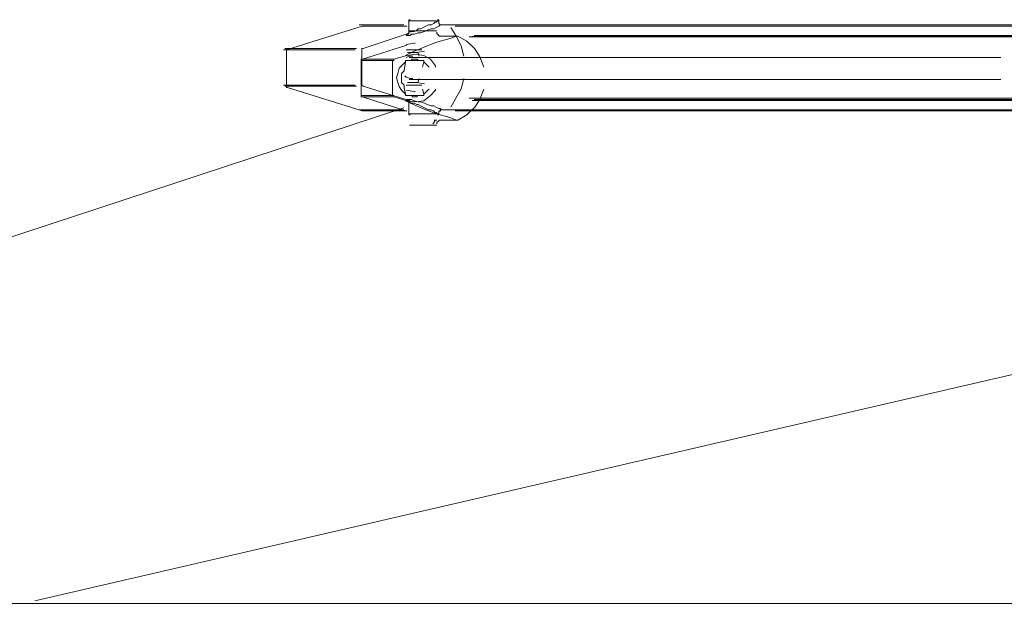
# Model space of a CAD drawing. Extents: x 44 to 177, y -263 to -14.
# Tile 7 of 256: x 74 to 89, y -207 to -199. Entities that reach past the tile are written whole.
import ezdxf

# ---------------------------------------------------------------- set-up
doc = ezdxf.new("R2010")
doc.units = 0
doc.header["$MEASUREMENT"] = 0
doc.layers.add('Livello 1', color=7, linetype='Continuous', lineweight=0)

# ---------------------------------------------------------------- blocks, each defined once
blk = doc.blocks.new('Block_0')
at = {"layer": 'Livello 1', "color": 250, "lineweight": 9, "true_color": 0x333333}
for points in [[(79.209, -198.769), (79.209, -198.769), (78.129, -199.109), (78.129, -199.109)], [(79.884, -198.695), (79.884, -198.695), (79.884, -198.847), (79.884, -198.847)], [(80.358, -198.752), (80.358, -198.752), (80.377, -198.752), (80.377, -198.752)], [(80.377, -198.752), (80.377, -198.752), (80.358, -198.752), (80.358, -198.752)], [(80.585, -198.752), (80.585, -198.752), (80.377, -198.752), (80.377, -198.752)], [(79.221, -199.093), (79.221, -199.093), (79.902, -198.866), (79.902, -198.866)], [(80.575, -198.913), (80.575, -198.913), (80.348, -198.913), (80.348, -198.913)], [(80.575, -198.913), (80.575, -198.913), (80.48, -198.951), (80.48, -198.951)], [(80.594, -198.913), (80.594, -198.913), (80.575, -198.913), (80.575, -198.913)], [(79.213, -199.25), (79.213, -199.25), (79.856, -199.044), (79.856, -199.044)], [(79.96, -199.017), (79.96, -199.017), (79.846, -199.036), (79.846, -199.036)], [(79.978, -199.017), (79.978, -199.017), (79.96, -199.017), (79.96, -199.017)], [(78.11, -199.128), (78.11, -199.128), (78.11, -199.638), (78.11, -199.638)], [(79.202, -199.623), (79.202, -199.623), (79.202, -199.112), (79.202, -199.112)], [(79.856, -199.194), (79.856, -199.194), (79.667, -199.25), (79.667, -199.25)], [(79.856, -199.194), (79.856, -199.194), (79.837, -199.194), (79.837, -199.194)], [(79.846, -199.112), (79.846, -199.112), (80.074, -199.112), (80.074, -199.112)], [(79.864, -199.15), (79.864, -199.15), (80.016, -199.15), (80.016, -199.15)], [(79.884, -199.112), (79.884, -199.112), (79.865, -199.112), (79.865, -199.112)], [(80.111, -199.131), (80.111, -199.131), (79.998, -199.15), (79.998, -199.15)], [(80.035, -199.207), (80.035, -199.207), (80.016, -199.15), (80.016, -199.15)], [(79.194, -199.775), (79.194, -199.775), (79.194, -199.269), (79.194, -199.269)], [(79.648, -199.269), (79.648, -199.269), (79.194, -199.269), (79.194, -199.269)], [(79.213, -199.25), (79.213, -199.25), (79.667, -199.25), (79.667, -199.25)], [(79.648, -199.269), (79.648, -199.269), (79.648, -199.775), (79.648, -199.775)], [(79.818, -199.419), (79.818, -199.419), (79.837, -199.288), (79.837, -199.288)], [(79.913, -199.269), (79.913, -199.269), (79.875, -199.269), (79.875, -199.269)], [(80.064, -199.269), (80.064, -199.269), (80.026, -199.269), (80.026, -199.269)], [(80.102, -199.288), (80.102, -199.288), (80.083, -199.363), (80.083, -199.363)], [(80.035, -199.528), (80.035, -199.528), (80.016, -199.585), (80.016, -199.585)], [(78.129, -199.657), (78.129, -199.657), (79.209, -199.997), (79.209, -199.997)], [(79.902, -199.85), (79.902, -199.85), (79.221, -199.642), (79.221, -199.642)], [(80.074, -199.623), (80.074, -199.623), (79.846, -199.623), (79.846, -199.623)], [(80.016, -199.585), (80.016, -199.585), (79.864, -199.585), (79.864, -199.585)], [(79.865, -199.623), (79.865, -199.623), (79.884, -199.623), (79.884, -199.623)], [(79.998, -199.585), (79.998, -199.585), (80.111, -199.604), (80.111, -199.604)], [(79.194, -199.775), (79.194, -199.775), (79.648, -199.775), (79.648, -199.775)], [(79.856, -200), (79.856, -200), (79.213, -199.794), (79.213, -199.794)], [(79.667, -199.794), (79.667, -199.794), (79.213, -199.794), (79.213, -199.794)], [(79.667, -199.794), (79.667, -199.794), (79.856, -199.85), (79.856, -199.85)], [(79.846, -199.698), (79.846, -199.698), (79.96, -199.717), (79.96, -199.717)], [(79.875, -199.775), (79.875, -199.775), (79.913, -199.775), (79.913, -199.775)], [(79.96, -199.717), (79.96, -199.717), (79.978, -199.717), (79.978, -199.717)], [(80.026, -199.775), (80.026, -199.775), (80.064, -199.775), (80.064, -199.775)], [(80.083, -199.681), (80.083, -199.681), (80.102, -199.756), (80.102, -199.756)], [(79.81, -199.953), (79.81, -199.953), (58.098, -207.099), (58.098, -207.099)], [(105.629, -199.88), (105.629, -199.88), (74.468, -207.099), (74.468, -207.099)], [(79.856, -199.85), (79.856, -199.85), (79.837, -199.85), (79.837, -199.85)], [(79.884, -199.887), (79.884, -199.887), (79.884, -200.039), (79.884, -200.039)], [(80.232, -199.997), (80.232, -199.997), (80.251, -199.997), (80.251, -199.997)], [(80.32, -200.039), (80.32, -200.039), (80.301, -200.039), (80.301, -200.039)], [(80.327, -199.997), (80.327, -199.997), (80.346, -199.997), (80.346, -199.997)], [(80.377, -199.982), (80.377, -199.982), (80.585, -199.982), (80.585, -199.982)], [(80.48, -200.093), (80.48, -200.093), (80.575, -200.131), (80.575, -200.131)], [(80.348, -200.131), (80.348, -200.131), (80.575, -200.131), (80.575, -200.131)]]:
    blk.add_open_spline(points, degree=3, dxfattribs=at)
for points, knots in [([(79.811, -198.753), (79.811, -198.753), (79.697, -198.753), (79.697, -198.753), (79.697, -198.753), (79.526, -198.753), (79.526, -198.753), (79.526, -198.753), (79.375, -198.753), (79.375, -198.753), (79.375, -198.753), (79.261, -198.753), (79.261, -198.753), (79.261, -198.753), (79.204, -198.753), (79.204, -198.753), (79.204, -198.753), (79.166, -198.753), (79.166, -198.753)], [0, 0, 0, 0, 1, 1, 1, 2, 2, 2, 3, 3, 3, 4, 4, 4, 5, 5, 5, 6, 6, 6, 6]), ([(79.853, -198.769), (79.853, -198.769), (79.796, -198.769), (79.796, -198.769), (79.796, -198.769), (79.607, -198.769), (79.607, -198.769), (79.607, -198.769), (79.474, -198.769), (79.474, -198.769), (79.474, -198.769), (79.361, -198.769), (79.361, -198.769), (79.361, -198.769), (79.285, -198.769), (79.285, -198.769), (79.285, -198.769), (79.228, -198.769), (79.228, -198.769), (79.228, -198.769), (79.209, -198.769), (79.209, -198.769)], [0, 0, 0, 0, 1, 1, 1, 2, 2, 2, 3, 3, 3, 4, 4, 4, 5, 5, 5, 6, 6, 6, 7, 7, 7, 7]), ([(80.358, -198.752), (80.358, -198.752), (80.339, -198.752), (80.339, -198.752), (80.339, -198.752), (80.32, -198.771), (80.32, -198.771), (80.32, -198.771), (80.282, -198.79), (80.282, -198.79), (80.282, -198.79), (80.244, -198.809), (80.244, -198.809), (80.244, -198.809), (80.206, -198.809), (80.206, -198.809), (80.206, -198.809), (80.149, -198.828), (80.149, -198.828), (80.149, -198.828), (80.111, -198.847), (80.111, -198.847), (80.111, -198.847), (80.055, -198.866), (80.055, -198.866), (80.055, -198.866), (80.017, -198.866), (80.017, -198.866), (80.017, -198.866), (79.96, -198.885), (79.96, -198.885), (79.96, -198.885), (79.922, -198.885), (79.922, -198.885), (79.922, -198.885), (79.903, -198.904), (79.903, -198.904), (79.903, -198.904), (79.865, -198.904), (79.865, -198.904), (79.865, -198.904), (79.846, -198.904), (79.846, -198.904), (79.846, -198.904), (79.865, -198.885), (79.865, -198.885), (79.865, -198.885), (79.884, -198.885), (79.884, -198.885)], [0, 0, 0, 0, 1, 1, 1, 2, 2, 2, 3, 3, 3, 4, 4, 4, 5, 5, 5, 6, 6, 6, 7, 7, 7, 8, 8, 8, 9, 9, 9, 10, 10, 10, 11, 11, 11, 12, 12, 12, 13, 13, 13, 14, 14, 14, 15, 15, 15, 16, 16, 16, 16]), ([(79.903, -198.676), (79.903, -198.676), (79.903, -198.676), (79.903, -198.676), (79.903, -198.676), (79.884, -198.676), (79.884, -198.676), (79.884, -198.676), (79.884, -198.695), (79.884, -198.695)], [0, 0, 0, 0, 1, 1, 1, 2, 2, 2, 3, 3, 3, 3]), ([(80.32, -198.695), (80.32, -198.695), (80.32, -198.695), (80.32, -198.695), (80.32, -198.695), (80.282, -198.695), (80.282, -198.695), (80.282, -198.695), (80.225, -198.695), (80.225, -198.695), (80.225, -198.695), (80.149, -198.695), (80.149, -198.695), (80.149, -198.695), (80.074, -198.695), (80.074, -198.695), (80.074, -198.695), (79.979, -198.695), (79.979, -198.695), (79.979, -198.695), (79.922, -198.695), (79.922, -198.695), (79.922, -198.695), (79.884, -198.695), (79.884, -198.695)], [0, 0, 0, 0, 1, 1, 1, 2, 2, 2, 3, 3, 3, 4, 4, 4, 5, 5, 5, 6, 6, 6, 7, 7, 7, 8, 8, 8, 8]), ([(79.884, -198.847), (79.884, -198.847), (79.884, -198.847), (79.884, -198.847), (79.884, -198.847), (79.903, -198.847), (79.903, -198.847), (79.903, -198.847), (79.941, -198.847), (79.941, -198.847), (79.941, -198.847), (79.96, -198.847), (79.96, -198.847), (79.96, -198.847), (79.998, -198.828), (79.998, -198.828), (79.998, -198.828), (80.017, -198.809), (80.017, -198.809), (80.017, -198.809), (80.055, -198.809), (80.055, -198.809), (80.055, -198.809), (80.093, -198.79), (80.093, -198.79), (80.093, -198.79), (80.13, -198.771), (80.13, -198.771), (80.13, -198.771), (80.168, -198.752), (80.168, -198.752), (80.168, -198.752), (80.206, -198.752), (80.206, -198.752), (80.206, -198.752), (80.244, -198.733), (80.244, -198.733), (80.244, -198.733), (80.263, -198.714), (80.263, -198.714), (80.263, -198.714), (80.282, -198.714), (80.282, -198.714), (80.282, -198.714), (80.301, -198.695), (80.301, -198.695)], [0, 0, 0, 0, 1, 1, 1, 2, 2, 2, 3, 3, 3, 4, 4, 4, 5, 5, 5, 6, 6, 6, 7, 7, 7, 8, 8, 8, 9, 9, 9, 10, 10, 10, 11, 11, 11, 12, 12, 12, 13, 13, 13, 14, 14, 14, 15, 15, 15, 15]), ([(80.32, -198.695), (80.32, -198.695), (80.32, -198.695), (80.32, -198.695), (80.32, -198.695), (80.32, -198.676), (80.32, -198.676), (80.32, -198.676), (80.301, -198.676), (80.301, -198.676)], [0, 0, 0, 0, 1, 1, 1, 2, 2, 2, 3, 3, 3, 3]), ([(80.301, -198.695), (80.301, -198.695), (80.301, -198.695), (80.301, -198.695), (80.301, -198.695), (80.32, -198.695), (80.32, -198.695)], [0, 0, 0, 0, 1, 1, 1, 2, 2, 2, 2]), ([(80.358, -198.752), (80.358, -198.752), (80.358, -198.752), (80.358, -198.752), (80.358, -198.752), (80.339, -198.752), (80.339, -198.752), (80.339, -198.752), (80.32, -198.733), (80.32, -198.733), (80.32, -198.733), (80.32, -198.714), (80.32, -198.714), (80.32, -198.714), (80.32, -198.695), (80.32, -198.695)], [0, 0, 0, 0, 1, 1, 1, 2, 2, 2, 3, 3, 3, 4, 4, 4, 5, 5, 5, 5]), ([(80.358, -198.752), (80.358, -198.752), (80.358, -198.752), (80.358, -198.752), (80.358, -198.752), (80.377, -198.752), (80.377, -198.752)], [0, 0, 0, 0, 1, 1, 1, 2, 2, 2, 2]), ([(80.491, -198.79), (80.491, -198.79), (80.566, -198.904), (80.566, -198.904), (80.566, -198.904), (80.642, -199.055), (80.642, -199.055), (80.642, -199.055), (80.68, -199.206), (80.68, -199.206)], [0, 0, 0, 0, 1, 1, 1, 2, 2, 2, 3, 3, 3, 3]), ([(89.629, -198.753), (89.629, -198.753), (89.459, -198.753), (89.459, -198.753), (89.459, -198.753), (88.644, -198.753), (88.644, -198.753), (88.644, -198.753), (87.867, -198.753), (87.867, -198.753), (87.867, -198.753), (87.108, -198.753), (87.108, -198.753), (87.108, -198.753), (86.388, -198.753), (86.388, -198.753), (86.388, -198.753), (85.706, -198.753), (85.706, -198.753), (85.706, -198.753), (85.042, -198.753), (85.042, -198.753), (85.042, -198.753), (84.417, -198.753), (84.417, -198.753), (84.417, -198.753), (83.81, -198.753), (83.81, -198.753), (83.81, -198.753), (83.26, -198.753), (83.26, -198.753), (83.26, -198.753), (82.73, -198.753), (82.73, -198.753), (82.73, -198.753), (82.237, -198.753), (82.237, -198.753), (82.237, -198.753), (81.782, -198.753), (81.782, -198.753), (81.782, -198.753), (81.365, -198.753), (81.365, -198.753), (81.365, -198.753), (80.967, -198.753), (80.967, -198.753), (80.967, -198.753), (80.626, -198.753), (80.626, -198.753), (80.626, -198.753), (80.531, -198.753), (80.531, -198.753)], [0, 0, 0, 0, 1, 1, 1, 2, 2, 2, 3, 3, 3, 4, 4, 4, 5, 5, 5, 6, 6, 6, 7, 7, 7, 8, 8, 8, 9, 9, 9, 10, 10, 10, 11, 11, 11, 12, 12, 12, 13, 13, 13, 14, 14, 14, 15, 15, 15, 16, 16, 16, 17, 17, 17, 17]), ([(89.671, -198.769), (89.671, -198.769), (89.595, -198.769), (89.595, -198.769), (89.595, -198.769), (88.78, -198.769), (88.78, -198.769), (88.78, -198.769), (88.003, -198.769), (88.003, -198.769), (88.003, -198.769), (87.245, -198.769), (87.245, -198.769), (87.245, -198.769), (86.525, -198.769), (86.525, -198.769), (86.525, -198.769), (85.843, -198.769), (85.843, -198.769), (85.843, -198.769), (85.179, -198.769), (85.179, -198.769), (85.179, -198.769), (84.554, -198.769), (84.554, -198.769), (84.554, -198.769), (83.947, -198.769), (83.947, -198.769), (83.947, -198.769), (83.398, -198.769), (83.398, -198.769), (83.398, -198.769), (82.867, -198.769), (82.867, -198.769), (82.867, -198.769), (82.374, -198.769), (82.374, -198.769), (82.374, -198.769), (81.9, -198.769), (81.9, -198.769), (81.9, -198.769), (81.483, -198.769), (81.483, -198.769), (81.483, -198.769), (81.085, -198.769), (81.085, -198.769), (81.085, -198.769), (80.744, -198.769), (80.744, -198.769), (80.744, -198.769), (80.555, -198.769), (80.555, -198.769)], [0, 0, 0, 0, 1, 1, 1, 2, 2, 2, 3, 3, 3, 4, 4, 4, 5, 5, 5, 6, 6, 6, 7, 7, 7, 8, 8, 8, 9, 9, 9, 10, 10, 10, 11, 11, 11, 12, 12, 12, 13, 13, 13, 14, 14, 14, 15, 15, 15, 16, 16, 16, 17, 17, 17, 17]), ([(79.837, -199.194), (79.837, -199.194), (79.837, -199.194), (79.837, -199.194), (79.837, -199.194), (79.95, -199.138), (79.95, -199.138), (79.95, -199.138), (80.083, -199.082), (80.083, -199.082), (80.083, -199.082), (80.272, -199.007), (80.272, -199.007), (80.272, -199.007), (80.48, -198.951), (80.48, -198.951)], [0, 0, 0, 0, 1, 1, 1, 2, 2, 2, 3, 3, 3, 4, 4, 4, 5, 5, 5, 5]), ([(79.884, -198.847), (79.884, -198.847), (79.884, -198.865), (79.884, -198.865), (79.884, -198.865), (79.865, -198.884), (79.865, -198.884)], [0, 0, 0, 0, 1, 1, 1, 2, 2, 2, 2]), ([(79.894, -198.838), (79.894, -198.838), (79.894, -198.838), (79.894, -198.838), (79.894, -198.838), (79.931, -198.838), (79.931, -198.838), (79.931, -198.838), (79.988, -198.838), (79.988, -198.838), (79.988, -198.838), (80.064, -198.838), (80.064, -198.838), (80.064, -198.838), (80.14, -198.838), (80.14, -198.838), (80.14, -198.838), (80.196, -198.838), (80.196, -198.838), (80.196, -198.838), (80.253, -198.838), (80.253, -198.838), (80.253, -198.838), (80.272, -198.838), (80.272, -198.838), (80.272, -198.838), (80.291, -198.838), (80.291, -198.838)], [0, 0, 0, 0, 1, 1, 1, 2, 2, 2, 3, 3, 3, 4, 4, 4, 5, 5, 5, 6, 6, 6, 7, 7, 7, 8, 8, 8, 9, 9, 9, 9]), ([(80.291, -198.857), (80.291, -198.857), (80.291, -198.876), (80.291, -198.876), (80.291, -198.876), (80.31, -198.894), (80.31, -198.894), (80.31, -198.894), (80.329, -198.913), (80.329, -198.913), (80.329, -198.913), (80.348, -198.913), (80.348, -198.913)], [0, 0, 0, 0, 1, 1, 1, 2, 2, 2, 3, 3, 3, 4, 4, 4, 4]), ([(80.972, -199.363), (80.972, -199.363), (80.915, -199.213), (80.915, -199.213), (80.915, -199.213), (80.84, -199.1), (80.84, -199.1), (80.84, -199.1), (80.726, -198.988), (80.726, -198.988), (80.726, -198.988), (80.594, -198.913), (80.594, -198.913)], [0, 0, 0, 0, 1, 1, 1, 2, 2, 2, 3, 3, 3, 4, 4, 4, 4]), ([(89.156, -198.923), (89.156, -198.923), (88.909, -198.923), (88.909, -198.923), (88.909, -198.923), (88.113, -198.923), (88.113, -198.923), (88.113, -198.923), (87.355, -198.923), (87.355, -198.923), (87.355, -198.923), (86.635, -198.923), (86.635, -198.923), (86.635, -198.923), (85.933, -198.923), (85.933, -198.923), (85.933, -198.923), (85.27, -198.923), (85.27, -198.923), (85.27, -198.923), (84.625, -198.923), (84.625, -198.923), (84.625, -198.923), (84.038, -198.923), (84.038, -198.923), (84.038, -198.923), (83.469, -198.923), (83.469, -198.923), (83.469, -198.923), (82.938, -198.923), (82.938, -198.923), (82.938, -198.923), (82.445, -198.923), (82.445, -198.923), (82.445, -198.923), (81.972, -198.923), (81.972, -198.923), (81.972, -198.923), (81.554, -198.923), (81.554, -198.923), (81.554, -198.923), (81.175, -198.923), (81.175, -198.923), (81.175, -198.923), (80.834, -198.923), (80.834, -198.923), (80.834, -198.923), (80.758, -198.923), (80.758, -198.923)], [0, 0, 0, 0, 1, 1, 1, 2, 2, 2, 3, 3, 3, 4, 4, 4, 5, 5, 5, 6, 6, 6, 7, 7, 7, 8, 8, 8, 9, 9, 9, 10, 10, 10, 11, 11, 11, 12, 12, 12, 13, 13, 13, 14, 14, 14, 15, 15, 15, 16, 16, 16, 16]), ([(89.216, -198.92), (89.216, -198.92), (89.103, -198.92), (89.103, -198.92), (89.103, -198.92), (88.326, -198.92), (88.326, -198.92), (88.326, -198.92), (87.567, -198.92), (87.567, -198.92), (87.567, -198.92), (86.828, -198.92), (86.828, -198.92), (86.828, -198.92), (86.146, -198.92), (86.146, -198.92), (86.146, -198.92), (85.464, -198.92), (85.464, -198.92), (85.464, -198.92), (84.838, -198.92), (84.838, -198.92), (84.838, -198.92), (84.232, -198.92), (84.232, -198.92), (84.232, -198.92), (83.663, -198.92), (83.663, -198.92), (83.663, -198.92), (83.132, -198.92), (83.132, -198.92), (83.132, -198.92), (82.639, -198.92), (82.639, -198.92), (82.639, -198.92), (82.166, -198.92), (82.166, -198.92), (82.166, -198.92), (81.73, -198.92), (81.73, -198.92), (81.73, -198.92), (81.351, -198.92), (81.351, -198.92), (81.351, -198.92), (80.991, -198.92), (80.991, -198.92), (80.991, -198.92), (80.801, -198.92), (80.801, -198.92)], [0, 0, 0, 0, 1, 1, 1, 2, 2, 2, 3, 3, 3, 4, 4, 4, 5, 5, 5, 6, 6, 6, 7, 7, 7, 8, 8, 8, 9, 9, 9, 10, 10, 10, 11, 11, 11, 12, 12, 12, 13, 13, 13, 14, 14, 14, 15, 15, 15, 16, 16, 16, 16]), ([(80.83, -198.904), (80.83, -198.904), (80.924, -198.904), (80.924, -198.904), (80.924, -198.904), (81.265, -198.904), (81.265, -198.904), (81.265, -198.904), (81.663, -198.904), (81.663, -198.904), (81.663, -198.904), (82.079, -198.904), (82.079, -198.904), (82.079, -198.904), (82.533, -198.904), (82.533, -198.904), (82.533, -198.904), (83.025, -198.904), (83.025, -198.904), (83.025, -198.904), (83.536, -198.904), (83.536, -198.904), (83.536, -198.904), (84.104, -198.904), (84.104, -198.904), (84.104, -198.904), (84.691, -198.904), (84.691, -198.904), (84.691, -198.904), (85.315, -198.904), (85.315, -198.904), (85.315, -198.904), (85.959, -198.904), (85.959, -198.904), (85.959, -198.904), (86.659, -198.904), (86.659, -198.904), (86.659, -198.904), (87.359, -198.904), (87.359, -198.904), (87.359, -198.904), (88.116, -198.904), (88.116, -198.904), (88.116, -198.904), (88.892, -198.904), (88.892, -198.904), (88.892, -198.904), (89.309, -198.904), (89.309, -198.904)], [0, 0, 0, 0, 1, 1, 1, 2, 2, 2, 3, 3, 3, 4, 4, 4, 5, 5, 5, 6, 6, 6, 7, 7, 7, 8, 8, 8, 9, 9, 9, 10, 10, 10, 11, 11, 11, 12, 12, 12, 13, 13, 13, 14, 14, 14, 15, 15, 15, 16, 16, 16, 16]), ([(78.086, -199.093), (78.086, -199.093), (78.086, -199.093), (78.086, -199.093), (78.086, -199.093), (78.124, -199.093), (78.124, -199.093), (78.124, -199.093), (78.199, -199.093), (78.199, -199.093), (78.199, -199.093), (78.313, -199.093), (78.313, -199.093), (78.313, -199.093), (78.465, -199.093), (78.465, -199.093), (78.465, -199.093), (78.635, -199.093), (78.635, -199.093), (78.635, -199.093), (78.863, -199.093), (78.863, -199.093), (78.863, -199.093), (79.128, -199.093), (79.128, -199.093)], [0, 0, 0, 0, 1, 1, 1, 2, 2, 2, 3, 3, 3, 4, 4, 4, 5, 5, 5, 6, 6, 6, 7, 7, 7, 8, 8, 8, 8]), ([(79.221, -199.093), (79.221, -199.093), (79.221, -199.093), (79.221, -199.093), (79.221, -199.093), (79.202, -199.093), (79.202, -199.093), (79.202, -199.093), (79.202, -199.112), (79.202, -199.112)], [0, 0, 0, 0, 1, 1, 1, 2, 2, 2, 3, 3, 3, 3]), ([(79.109, -199.112), (79.109, -199.112), (78.844, -199.112), (78.844, -199.112), (78.844, -199.112), (78.635, -199.112), (78.635, -199.112), (78.635, -199.112), (78.446, -199.112), (78.446, -199.112), (78.446, -199.112), (78.294, -199.112), (78.294, -199.112), (78.294, -199.112), (78.18, -199.112), (78.18, -199.112), (78.18, -199.112), (78.105, -199.112), (78.105, -199.112), (78.105, -199.112), (78.067, -199.112), (78.067, -199.112)], [0, 0, 0, 0, 1, 1, 1, 2, 2, 2, 3, 3, 3, 4, 4, 4, 5, 5, 5, 6, 6, 6, 7, 7, 7, 7]), ([(78.129, -199.109), (78.129, -199.109), (78.129, -199.109), (78.129, -199.109), (78.129, -199.109), (78.11, -199.109), (78.11, -199.109), (78.11, -199.109), (78.11, -199.128), (78.11, -199.128)], [0, 0, 0, 0, 1, 1, 1, 2, 2, 2, 3, 3, 3, 3]), ([(79.846, -199.226), (79.846, -199.226), (79.883, -199.207), (79.883, -199.207), (79.883, -199.207), (79.921, -199.207), (79.921, -199.207), (79.921, -199.207), (79.94, -199.207), (79.94, -199.207)], [0, 0, 0, 0, 1, 1, 1, 2, 2, 2, 3, 3, 3, 3]), ([(80.272, -199.363), (80.272, -199.363), (80.272, -199.344), (80.272, -199.344), (80.272, -199.344), (80.196, -199.25), (80.196, -199.25), (80.196, -199.25), (80.102, -199.194), (80.102, -199.194), (80.102, -199.194), (79.988, -199.175), (79.988, -199.175), (79.988, -199.175), (79.856, -199.194), (79.856, -199.194)], [0, 0, 0, 0, 1, 1, 1, 2, 2, 2, 3, 3, 3, 4, 4, 4, 5, 5, 5, 5]), ([(88.458, -199.223), (88.458, -199.223), (88.42, -199.223), (88.42, -199.223), (88.42, -199.223), (88.022, -199.223), (88.022, -199.223), (88.022, -199.223), (87.719, -199.223), (87.719, -199.223), (87.719, -199.223), (87.473, -199.223), (87.473, -199.223), (87.473, -199.223), (87.264, -199.223), (87.264, -199.223), (87.264, -199.223), (87.056, -199.223), (87.056, -199.223), (87.056, -199.223), (86.828, -199.223), (86.828, -199.223), (86.828, -199.223), (85.672, -199.223), (85.672, -199.223), (85.672, -199.223), (85.009, -199.223), (85.009, -199.223), (85.009, -199.223), (84.383, -199.223), (84.383, -199.223), (84.383, -199.223), (83.815, -199.223), (83.815, -199.223), (83.815, -199.223), (83.322, -199.223), (83.322, -199.223), (83.322, -199.223), (82.772, -199.223), (82.772, -199.223), (82.772, -199.223), (82.26, -199.223), (82.26, -199.223), (82.26, -199.223), (81.824, -199.223), (81.824, -199.223), (81.824, -199.223), (81.673, -199.223), (81.673, -199.223), (81.673, -199.223), (81.483, -199.223), (81.483, -199.223), (81.483, -199.223), (81.275, -199.223), (81.275, -199.223), (81.275, -199.223), (81.028, -199.223), (81.028, -199.223), (81.028, -199.223), (80.763, -199.223), (80.763, -199.223), (80.763, -199.223), (80.479, -199.223), (80.479, -199.223), (80.479, -199.223), (80.194, -199.223), (80.194, -199.223), (80.194, -199.223), (79.891, -199.223), (79.891, -199.223)], [0, 0, 0, 0, 1, 1, 1, 2, 2, 2, 3, 3, 3, 4, 4, 4, 5, 5, 5, 6, 6, 6, 7, 7, 7, 8, 8, 8, 9, 9, 9, 10, 10, 10, 11, 11, 11, 12, 12, 12, 13, 13, 13, 14, 14, 14, 15, 15, 15, 16, 16, 16, 17, 17, 17, 18, 18, 18, 19, 19, 19, 20, 20, 20, 21, 21, 21, 22, 22, 22, 23, 23, 23, 23]), ([(79.194, -199.269), (79.194, -199.269), (79.194, -199.269), (79.194, -199.269), (79.194, -199.269), (79.194, -199.25), (79.194, -199.25), (79.194, -199.25), (79.213, -199.25), (79.213, -199.25)], [0, 0, 0, 0, 1, 1, 1, 2, 2, 2, 3, 3, 3, 3]), ([(79.667, -199.25), (79.667, -199.25), (79.667, -199.25), (79.667, -199.25), (79.667, -199.25), (79.667, -199.269), (79.667, -199.269), (79.667, -199.269), (79.648, -199.269), (79.648, -199.269)], [0, 0, 0, 0, 1, 1, 1, 2, 2, 2, 3, 3, 3, 3]), ([(79.837, -199.288), (79.837, -199.288), (79.78, -199.344), (79.78, -199.344), (79.78, -199.344), (79.742, -199.381), (79.742, -199.381), (79.742, -199.381), (79.723, -199.456), (79.723, -199.456), (79.723, -199.456), (79.704, -199.513), (79.704, -199.513), (79.704, -199.513), (79.723, -199.588), (79.723, -199.588), (79.723, -199.588), (79.742, -199.644), (79.742, -199.644), (79.742, -199.644), (79.78, -199.7), (79.78, -199.7), (79.78, -199.7), (79.837, -199.756), (79.837, -199.756)], [0, 0, 0, 0, 1, 1, 1, 2, 2, 2, 3, 3, 3, 4, 4, 4, 5, 5, 5, 6, 6, 6, 7, 7, 7, 8, 8, 8, 8]), ([(79.837, -199.288), (79.837, -199.288), (79.837, -199.288), (79.837, -199.288), (79.837, -199.288), (79.837, -199.269), (79.837, -199.269), (79.837, -199.269), (79.856, -199.269), (79.856, -199.269), (79.856, -199.269), (79.875, -199.269), (79.875, -199.269)], [0, 0, 0, 0, 1, 1, 1, 2, 2, 2, 3, 3, 3, 4, 4, 4, 4]), ([(80.026, -199.269), (80.026, -199.269), (80.007, -199.25), (80.007, -199.25), (80.007, -199.25), (79.988, -199.25), (79.988, -199.25), (79.988, -199.25), (79.969, -199.25), (79.969, -199.25), (79.969, -199.25), (79.95, -199.25), (79.95, -199.25), (79.95, -199.25), (79.931, -199.25), (79.931, -199.25), (79.931, -199.25), (79.913, -199.269), (79.913, -199.269)], [0, 0, 0, 0, 1, 1, 1, 2, 2, 2, 3, 3, 3, 4, 4, 4, 5, 5, 5, 6, 6, 6, 6]), ([(79.913, -199.269), (79.913, -199.269), (79.988, -199.269), (79.988, -199.269), (79.988, -199.269), (80.026, -199.269), (80.026, -199.269)], [0, 0, 0, 0, 1, 1, 1, 2, 2, 2, 2]), ([(80.064, -199.269), (80.064, -199.269), (80.083, -199.269), (80.083, -199.269), (80.083, -199.269), (80.102, -199.269), (80.102, -199.269), (80.102, -199.269), (80.102, -199.288), (80.102, -199.288)], [0, 0, 0, 0, 1, 1, 1, 2, 2, 2, 3, 3, 3, 3]), ([(80.177, -199.363), (80.177, -199.363), (80.158, -199.344), (80.158, -199.344), (80.158, -199.344), (80.102, -199.288), (80.102, -199.288)], [0, 0, 0, 0, 1, 1, 1, 2, 2, 2, 2]), ([(79.818, -199.419), (79.818, -199.419), (79.799, -199.438), (79.799, -199.438), (79.799, -199.438), (79.78, -199.456), (79.78, -199.456), (79.78, -199.456), (79.78, -199.494), (79.78, -199.494), (79.78, -199.494), (79.78, -199.513), (79.78, -199.513), (79.78, -199.513), (79.78, -199.55), (79.78, -199.55), (79.78, -199.55), (79.78, -199.588), (79.78, -199.588), (79.78, -199.588), (79.799, -199.606), (79.799, -199.606), (79.799, -199.606), (79.818, -199.625), (79.818, -199.625)], [0, 0, 0, 0, 1, 1, 1, 2, 2, 2, 3, 3, 3, 4, 4, 4, 5, 5, 5, 6, 6, 6, 7, 7, 7, 8, 8, 8, 8]), ([(79.94, -199.528), (79.94, -199.528), (79.902, -199.528), (79.902, -199.528), (79.902, -199.528), (79.846, -199.509), (79.846, -199.509), (79.846, -199.509), (79.827, -199.491), (79.827, -199.491)], [0, 0, 0, 0, 1, 1, 1, 2, 2, 2, 3, 3, 3, 3]), ([(80.68, -199.528), (80.68, -199.528), (80.642, -199.679), (80.642, -199.679), (80.642, -199.679), (80.566, -199.812), (80.566, -199.812), (80.566, -199.812), (80.491, -199.944), (80.491, -199.944)], [0, 0, 0, 0, 1, 1, 1, 2, 2, 2, 3, 3, 3, 3]), ([(78.067, -199.623), (78.067, -199.623), (78.067, -199.623), (78.067, -199.623), (78.067, -199.623), (78.105, -199.623), (78.105, -199.623), (78.105, -199.623), (78.18, -199.623), (78.18, -199.623), (78.18, -199.623), (78.294, -199.623), (78.294, -199.623), (78.294, -199.623), (78.446, -199.623), (78.446, -199.623), (78.446, -199.623), (78.635, -199.623), (78.635, -199.623), (78.635, -199.623), (78.844, -199.623), (78.844, -199.623), (78.844, -199.623), (79.109, -199.623), (79.109, -199.623)], [0, 0, 0, 0, 1, 1, 1, 2, 2, 2, 3, 3, 3, 4, 4, 4, 5, 5, 5, 6, 6, 6, 7, 7, 7, 8, 8, 8, 8]), ([(79.128, -199.642), (79.128, -199.642), (78.863, -199.642), (78.863, -199.642), (78.863, -199.642), (78.635, -199.642), (78.635, -199.642), (78.635, -199.642), (78.465, -199.642), (78.465, -199.642), (78.465, -199.642), (78.313, -199.642), (78.313, -199.642), (78.313, -199.642), (78.199, -199.642), (78.199, -199.642), (78.199, -199.642), (78.124, -199.642), (78.124, -199.642), (78.124, -199.642), (78.086, -199.642), (78.086, -199.642)], [0, 0, 0, 0, 1, 1, 1, 2, 2, 2, 3, 3, 3, 4, 4, 4, 5, 5, 5, 6, 6, 6, 7, 7, 7, 7]), ([(78.11, -199.638), (78.11, -199.638), (78.11, -199.638), (78.11, -199.638), (78.11, -199.638), (78.11, -199.657), (78.11, -199.657), (78.11, -199.657), (78.129, -199.657), (78.129, -199.657)], [0, 0, 0, 0, 1, 1, 1, 2, 2, 2, 3, 3, 3, 3]), ([(79.202, -199.623), (79.202, -199.623), (79.202, -199.623), (79.202, -199.623), (79.202, -199.623), (79.221, -199.642), (79.221, -199.642)], [0, 0, 0, 0, 1, 1, 1, 2, 2, 2, 2]), ([(79.837, -199.756), (79.837, -199.756), (79.818, -199.663), (79.818, -199.663), (79.818, -199.663), (79.818, -199.625), (79.818, -199.625)], [0, 0, 0, 0, 1, 1, 1, 2, 2, 2, 2]), ([(79.891, -199.543), (79.891, -199.543), (80.176, -199.543), (80.176, -199.543), (80.176, -199.543), (80.46, -199.543), (80.46, -199.543), (80.46, -199.543), (80.744, -199.543), (80.744, -199.543), (80.744, -199.543), (80.991, -199.543), (80.991, -199.543), (80.991, -199.543), (81.199, -199.543), (81.199, -199.543), (81.199, -199.543), (81.464, -199.543), (81.464, -199.543), (81.464, -199.543), (81.711, -199.543), (81.711, -199.543), (81.711, -199.543), (81.957, -199.543), (81.957, -199.543), (81.957, -199.543), (82.223, -199.543), (82.223, -199.543), (82.223, -199.543), (82.507, -199.543), (82.507, -199.543), (82.507, -199.543), (82.791, -199.543), (82.791, -199.543), (82.791, -199.543), (83.056, -199.543), (83.056, -199.543), (83.056, -199.543), (83.36, -199.543), (83.36, -199.543), (83.36, -199.543), (83.815, -199.543), (83.815, -199.543), (83.815, -199.543), (84.307, -199.543), (84.307, -199.543), (84.307, -199.543), (84.8, -199.543), (84.8, -199.543), (84.8, -199.543), (85.293, -199.543), (85.293, -199.543), (85.293, -199.543), (85.786, -199.543), (85.786, -199.543), (85.786, -199.543), (86.032, -199.543), (86.032, -199.543), (86.032, -199.543), (86.279, -199.543), (86.279, -199.543), (86.279, -199.543), (86.563, -199.543), (86.563, -199.543), (86.563, -199.543), (86.885, -199.543), (86.885, -199.543), (86.885, -199.543), (87.283, -199.543), (87.283, -199.543), (87.283, -199.543), (87.757, -199.543), (87.757, -199.543), (87.757, -199.543), (88.288, -199.543), (88.288, -199.543), (88.288, -199.543), (88.458, -199.543), (88.458, -199.543)], [0, 0, 0, 0, 1, 1, 1, 2, 2, 2, 3, 3, 3, 4, 4, 4, 5, 5, 5, 6, 6, 6, 7, 7, 7, 8, 8, 8, 9, 9, 9, 10, 10, 10, 11, 11, 11, 12, 12, 12, 13, 13, 13, 14, 14, 14, 15, 15, 15, 16, 16, 16, 17, 17, 17, 18, 18, 18, 19, 19, 19, 20, 20, 20, 21, 21, 21, 22, 22, 22, 23, 23, 23, 24, 24, 24, 25, 25, 25, 26, 26, 26, 26]), ([(79.213, -199.794), (79.213, -199.794), (79.213, -199.794), (79.213, -199.794), (79.213, -199.794), (79.194, -199.794), (79.194, -199.794), (79.194, -199.794), (79.194, -199.775), (79.194, -199.775)], [0, 0, 0, 0, 1, 1, 1, 2, 2, 2, 3, 3, 3, 3]), ([(79.648, -199.775), (79.648, -199.775), (79.648, -199.775), (79.648, -199.775), (79.648, -199.775), (79.667, -199.775), (79.667, -199.775), (79.667, -199.775), (79.667, -199.794), (79.667, -199.794)], [0, 0, 0, 0, 1, 1, 1, 2, 2, 2, 3, 3, 3, 3]), ([(79.875, -199.775), (79.875, -199.775), (79.856, -199.775), (79.856, -199.775), (79.856, -199.775), (79.837, -199.775), (79.837, -199.775), (79.837, -199.775), (79.837, -199.756), (79.837, -199.756)], [0, 0, 0, 0, 1, 1, 1, 2, 2, 2, 3, 3, 3, 3]), ([(79.856, -199.85), (79.856, -199.85), (79.988, -199.869), (79.988, -199.869), (79.988, -199.869), (80.102, -199.85), (80.102, -199.85), (80.102, -199.85), (80.196, -199.775), (80.196, -199.775), (80.196, -199.775), (80.272, -199.7), (80.272, -199.7), (80.272, -199.7), (80.272, -199.681), (80.272, -199.681)], [0, 0, 0, 0, 1, 1, 1, 2, 2, 2, 3, 3, 3, 4, 4, 4, 5, 5, 5, 5]), ([(80.026, -199.775), (80.026, -199.775), (79.95, -199.775), (79.95, -199.775), (79.95, -199.775), (79.913, -199.775), (79.913, -199.775)], [0, 0, 0, 0, 1, 1, 1, 2, 2, 2, 2]), ([(79.913, -199.775), (79.913, -199.775), (79.931, -199.775), (79.931, -199.775), (79.931, -199.775), (79.931, -199.794), (79.931, -199.794), (79.931, -199.794), (79.95, -199.794), (79.95, -199.794), (79.95, -199.794), (79.969, -199.794), (79.969, -199.794), (79.969, -199.794), (79.988, -199.794), (79.988, -199.794), (79.988, -199.794), (80.007, -199.794), (80.007, -199.794), (80.007, -199.794), (80.007, -199.775), (80.007, -199.775), (80.007, -199.775), (80.026, -199.775), (80.026, -199.775)], [0, 0, 0, 0, 1, 1, 1, 2, 2, 2, 3, 3, 3, 4, 4, 4, 5, 5, 5, 6, 6, 6, 7, 7, 7, 8, 8, 8, 8]), ([(80.102, -199.756), (80.102, -199.756), (80.102, -199.756), (80.102, -199.756), (80.102, -199.756), (80.102, -199.775), (80.102, -199.775), (80.102, -199.775), (80.083, -199.775), (80.083, -199.775), (80.083, -199.775), (80.064, -199.775), (80.064, -199.775)], [0, 0, 0, 0, 1, 1, 1, 2, 2, 2, 3, 3, 3, 4, 4, 4, 4]), ([(80.102, -199.756), (80.102, -199.756), (80.158, -199.7), (80.158, -199.7), (80.158, -199.7), (80.177, -199.681), (80.177, -199.681)], [0, 0, 0, 0, 1, 1, 1, 2, 2, 2, 2]), ([(80.594, -200.131), (80.594, -200.131), (80.726, -200.056), (80.726, -200.056), (80.726, -200.056), (80.84, -199.944), (80.84, -199.944), (80.84, -199.944), (80.915, -199.831), (80.915, -199.831), (80.915, -199.831), (80.972, -199.681), (80.972, -199.681)], [0, 0, 0, 0, 1, 1, 1, 2, 2, 2, 3, 3, 3, 4, 4, 4, 4]), ([(89.137, -199.812), (89.137, -199.812), (88.909, -199.812), (88.909, -199.812), (88.909, -199.812), (88.113, -199.812), (88.113, -199.812), (88.113, -199.812), (87.355, -199.812), (87.355, -199.812), (87.355, -199.812), (86.635, -199.812), (86.635, -199.812), (86.635, -199.812), (85.933, -199.812), (85.933, -199.812), (85.933, -199.812), (85.27, -199.812), (85.27, -199.812), (85.27, -199.812), (84.625, -199.812), (84.625, -199.812), (84.625, -199.812), (84.038, -199.812), (84.038, -199.812), (84.038, -199.812), (83.469, -199.812), (83.469, -199.812), (83.469, -199.812), (82.938, -199.812), (82.938, -199.812), (82.938, -199.812), (82.445, -199.812), (82.445, -199.812), (82.445, -199.812), (81.99, -199.812), (81.99, -199.812), (81.99, -199.812), (81.554, -199.812), (81.554, -199.812), (81.554, -199.812), (81.175, -199.812), (81.175, -199.812), (81.175, -199.812), (80.834, -199.812), (80.834, -199.812), (80.834, -199.812), (80.758, -199.812), (80.758, -199.812)], [0, 0, 0, 0, 1, 1, 1, 2, 2, 2, 3, 3, 3, 4, 4, 4, 5, 5, 5, 6, 6, 6, 7, 7, 7, 8, 8, 8, 9, 9, 9, 10, 10, 10, 11, 11, 11, 12, 12, 12, 13, 13, 13, 14, 14, 14, 15, 15, 15, 16, 16, 16, 16]), ([(80.48, -200.093), (80.48, -200.093), (80.272, -200.037), (80.272, -200.037), (80.272, -200.037), (80.083, -199.962), (80.083, -199.962), (80.083, -199.962), (79.95, -199.906), (79.95, -199.906), (79.95, -199.906), (79.837, -199.85), (79.837, -199.85)], [0, 0, 0, 0, 1, 1, 1, 2, 2, 2, 3, 3, 3, 4, 4, 4, 4]), ([(79.865, -199.85), (79.865, -199.85), (79.865, -199.85), (79.865, -199.85), (79.865, -199.85), (79.846, -199.831), (79.846, -199.831), (79.846, -199.831), (79.865, -199.831), (79.865, -199.831), (79.865, -199.831), (79.903, -199.831), (79.903, -199.831), (79.903, -199.831), (79.922, -199.831), (79.922, -199.831), (79.922, -199.831), (79.96, -199.85), (79.96, -199.85), (79.96, -199.85), (80.017, -199.869), (80.017, -199.869), (80.017, -199.869), (80.055, -199.869), (80.055, -199.869), (80.055, -199.869), (80.111, -199.887), (80.111, -199.887), (80.111, -199.887), (80.149, -199.906), (80.149, -199.906), (80.149, -199.906), (80.206, -199.925), (80.206, -199.925), (80.206, -199.925), (80.244, -199.925), (80.244, -199.925), (80.244, -199.925), (80.282, -199.944), (80.282, -199.944), (80.282, -199.944), (80.32, -199.963), (80.32, -199.963), (80.32, -199.963), (80.339, -199.963), (80.339, -199.963), (80.339, -199.963), (80.358, -199.982), (80.358, -199.982)], [0, 0, 0, 0, 1, 1, 1, 2, 2, 2, 3, 3, 3, 4, 4, 4, 5, 5, 5, 6, 6, 6, 7, 7, 7, 8, 8, 8, 9, 9, 9, 10, 10, 10, 11, 11, 11, 12, 12, 12, 13, 13, 13, 14, 14, 14, 15, 15, 15, 16, 16, 16, 16]), ([(79.865, -199.849), (79.865, -199.849), (79.865, -199.849), (79.865, -199.849), (79.865, -199.849), (79.884, -199.849), (79.884, -199.849), (79.884, -199.849), (79.884, -199.868), (79.884, -199.868), (79.884, -199.868), (79.884, -199.887), (79.884, -199.887)], [0, 0, 0, 0, 1, 1, 1, 2, 2, 2, 3, 3, 3, 4, 4, 4, 4]), ([(80.301, -200.039), (80.301, -200.039), (80.282, -200.02), (80.282, -200.02), (80.282, -200.02), (80.263, -200.02), (80.263, -200.02), (80.263, -200.02), (80.244, -200.001), (80.244, -200.001), (80.244, -200.001), (80.206, -199.982), (80.206, -199.982), (80.206, -199.982), (80.168, -199.982), (80.168, -199.982), (80.168, -199.982), (80.13, -199.963), (80.13, -199.963), (80.13, -199.963), (80.093, -199.944), (80.093, -199.944), (80.093, -199.944), (80.055, -199.925), (80.055, -199.925), (80.055, -199.925), (80.017, -199.906), (80.017, -199.906), (80.017, -199.906), (79.998, -199.906), (79.998, -199.906), (79.998, -199.906), (79.96, -199.887), (79.96, -199.887), (79.96, -199.887), (79.941, -199.887), (79.941, -199.887), (79.941, -199.887), (79.903, -199.887), (79.903, -199.887), (79.903, -199.887), (79.903, -199.869), (79.903, -199.869), (79.903, -199.869), (79.884, -199.869), (79.884, -199.869), (79.884, -199.869), (79.884, -199.887), (79.884, -199.887)], [0, 0, 0, 0, 1, 1, 1, 2, 2, 2, 3, 3, 3, 4, 4, 4, 5, 5, 5, 6, 6, 6, 7, 7, 7, 8, 8, 8, 9, 9, 9, 10, 10, 10, 11, 11, 11, 12, 12, 12, 13, 13, 13, 14, 14, 14, 15, 15, 15, 16, 16, 16, 16]), ([(80.801, -199.846), (80.801, -199.846), (80.991, -199.846), (80.991, -199.846), (80.991, -199.846), (81.351, -199.846), (81.351, -199.846), (81.351, -199.846), (81.73, -199.846), (81.73, -199.846), (81.73, -199.846), (82.166, -199.846), (82.166, -199.846), (82.166, -199.846), (82.639, -199.846), (82.639, -199.846), (82.639, -199.846), (83.132, -199.846), (83.132, -199.846), (83.132, -199.846), (83.663, -199.846), (83.663, -199.846), (83.663, -199.846), (84.232, -199.846), (84.232, -199.846), (84.232, -199.846), (84.838, -199.846), (84.838, -199.846), (84.838, -199.846), (85.464, -199.846), (85.464, -199.846), (85.464, -199.846), (86.146, -199.846), (86.146, -199.846), (86.146, -199.846), (86.828, -199.846), (86.828, -199.846), (86.828, -199.846), (87.567, -199.846), (87.567, -199.846), (87.567, -199.846), (88.326, -199.846), (88.326, -199.846), (88.326, -199.846), (89.103, -199.846), (89.103, -199.846), (89.103, -199.846), (89.216, -199.846), (89.216, -199.846)], [0, 0, 0, 0, 1, 1, 1, 2, 2, 2, 3, 3, 3, 4, 4, 4, 5, 5, 5, 6, 6, 6, 7, 7, 7, 8, 8, 8, 9, 9, 9, 10, 10, 10, 11, 11, 11, 12, 12, 12, 13, 13, 13, 14, 14, 14, 15, 15, 15, 16, 16, 16, 16]), ([(80.83, -199.831), (80.83, -199.831), (80.924, -199.831), (80.924, -199.831), (80.924, -199.831), (81.265, -199.831), (81.265, -199.831), (81.265, -199.831), (81.663, -199.831), (81.663, -199.831), (81.663, -199.831), (82.079, -199.831), (82.079, -199.831), (82.079, -199.831), (82.533, -199.831), (82.533, -199.831), (82.533, -199.831), (83.025, -199.831), (83.025, -199.831), (83.025, -199.831), (83.536, -199.831), (83.536, -199.831), (83.536, -199.831), (84.104, -199.831), (84.104, -199.831), (84.104, -199.831), (84.691, -199.831), (84.691, -199.831), (84.691, -199.831), (85.315, -199.831), (85.315, -199.831), (85.315, -199.831), (85.959, -199.831), (85.959, -199.831), (85.959, -199.831), (86.659, -199.831), (86.659, -199.831), (86.659, -199.831), (87.359, -199.831), (87.359, -199.831), (87.359, -199.831), (88.116, -199.831), (88.116, -199.831), (88.116, -199.831), (88.892, -199.831), (88.892, -199.831), (88.892, -199.831), (89.309, -199.831), (89.309, -199.831)], [0, 0, 0, 0, 1, 1, 1, 2, 2, 2, 3, 3, 3, 4, 4, 4, 5, 5, 5, 6, 6, 6, 7, 7, 7, 8, 8, 8, 9, 9, 9, 10, 10, 10, 11, 11, 11, 12, 12, 12, 13, 13, 13, 14, 14, 14, 15, 15, 15, 16, 16, 16, 16]), ([(79.166, -199.983), (79.166, -199.983), (79.166, -199.983), (79.166, -199.983), (79.166, -199.983), (79.204, -199.983), (79.204, -199.983), (79.204, -199.983), (79.261, -199.983), (79.261, -199.983), (79.261, -199.983), (79.375, -199.983), (79.375, -199.983), (79.375, -199.983), (79.526, -199.983), (79.526, -199.983), (79.526, -199.983), (79.697, -199.983), (79.697, -199.983), (79.697, -199.983), (79.811, -199.983), (79.811, -199.983)], [0, 0, 0, 0, 1, 1, 1, 2, 2, 2, 3, 3, 3, 4, 4, 4, 5, 5, 5, 6, 6, 6, 7, 7, 7, 7]), ([(79.209, -199.997), (79.209, -199.997), (79.228, -199.997), (79.228, -199.997), (79.228, -199.997), (79.285, -199.997), (79.285, -199.997), (79.285, -199.997), (79.361, -199.997), (79.361, -199.997), (79.361, -199.997), (79.474, -199.997), (79.474, -199.997), (79.474, -199.997), (79.607, -199.997), (79.607, -199.997), (79.607, -199.997), (79.796, -199.997), (79.796, -199.997), (79.796, -199.997), (79.853, -199.997), (79.853, -199.997)], [0, 0, 0, 0, 1, 1, 1, 2, 2, 2, 3, 3, 3, 4, 4, 4, 5, 5, 5, 6, 6, 6, 7, 7, 7, 7]), ([(79.884, -200.039), (79.884, -200.039), (79.884, -200.039), (79.884, -200.039), (79.884, -200.039), (79.922, -200.039), (79.922, -200.039), (79.922, -200.039), (79.979, -200.039), (79.979, -200.039), (79.979, -200.039), (80.074, -200.039), (80.074, -200.039), (80.074, -200.039), (80.149, -200.039), (80.149, -200.039), (80.149, -200.039), (80.225, -200.039), (80.225, -200.039), (80.225, -200.039), (80.282, -200.039), (80.282, -200.039), (80.282, -200.039), (80.32, -200.039), (80.32, -200.039)], [0, 0, 0, 0, 1, 1, 1, 2, 2, 2, 3, 3, 3, 4, 4, 4, 5, 5, 5, 6, 6, 6, 7, 7, 7, 8, 8, 8, 8]), ([(79.884, -200.039), (79.884, -200.039), (79.884, -200.039), (79.884, -200.039), (79.884, -200.039), (79.884, -200.057), (79.884, -200.057), (79.884, -200.057), (79.903, -200.057), (79.903, -200.057)], [0, 0, 0, 0, 1, 1, 1, 2, 2, 2, 3, 3, 3, 3]), ([(80.301, -200.057), (80.301, -200.057), (80.301, -200.057), (80.301, -200.057), (80.301, -200.057), (80.32, -200.057), (80.32, -200.057), (80.32, -200.057), (80.32, -200.039), (80.32, -200.039)], [0, 0, 0, 0, 1, 1, 1, 2, 2, 2, 3, 3, 3, 3]), ([(80.32, -200.039), (80.32, -200.039), (80.32, -200.039), (80.32, -200.039), (80.32, -200.039), (80.32, -200.001), (80.32, -200.001), (80.32, -200.001), (80.339, -200.001), (80.339, -200.001), (80.339, -200.001), (80.339, -199.982), (80.339, -199.982), (80.339, -199.982), (80.358, -199.982), (80.358, -199.982), (80.358, -199.982), (80.377, -199.982), (80.377, -199.982)], [0, 0, 0, 0, 1, 1, 1, 2, 2, 2, 3, 3, 3, 4, 4, 4, 5, 5, 5, 6, 6, 6, 6]), ([(80.531, -199.983), (80.531, -199.983), (80.626, -199.983), (80.626, -199.983), (80.626, -199.983), (80.967, -199.983), (80.967, -199.983), (80.967, -199.983), (81.365, -199.983), (81.365, -199.983), (81.365, -199.983), (81.782, -199.983), (81.782, -199.983), (81.782, -199.983), (82.237, -199.983), (82.237, -199.983), (82.237, -199.983), (82.73, -199.983), (82.73, -199.983), (82.73, -199.983), (83.26, -199.983), (83.26, -199.983), (83.26, -199.983), (83.81, -199.983), (83.81, -199.983), (83.81, -199.983), (84.417, -199.983), (84.417, -199.983), (84.417, -199.983), (85.042, -199.983), (85.042, -199.983), (85.042, -199.983), (85.706, -199.983), (85.706, -199.983), (85.706, -199.983), (86.388, -199.983), (86.388, -199.983), (86.388, -199.983), (87.108, -199.983), (87.108, -199.983), (87.108, -199.983), (87.867, -199.983), (87.867, -199.983), (87.867, -199.983), (88.644, -199.983), (88.644, -199.983), (88.644, -199.983), (89.459, -199.983), (89.459, -199.983), (89.459, -199.983), (89.629, -199.983), (89.629, -199.983)], [0, 0, 0, 0, 1, 1, 1, 2, 2, 2, 3, 3, 3, 4, 4, 4, 5, 5, 5, 6, 6, 6, 7, 7, 7, 8, 8, 8, 9, 9, 9, 10, 10, 10, 11, 11, 11, 12, 12, 12, 13, 13, 13, 14, 14, 14, 15, 15, 15, 16, 16, 16, 17, 17, 17, 17]), ([(80.555, -199.997), (80.555, -199.997), (80.744, -199.997), (80.744, -199.997), (80.744, -199.997), (81.085, -199.997), (81.085, -199.997), (81.085, -199.997), (81.483, -199.997), (81.483, -199.997), (81.483, -199.997), (81.9, -199.997), (81.9, -199.997), (81.9, -199.997), (82.374, -199.997), (82.374, -199.997), (82.374, -199.997), (82.867, -199.997), (82.867, -199.997), (82.867, -199.997), (83.398, -199.997), (83.398, -199.997), (83.398, -199.997), (83.947, -199.997), (83.947, -199.997), (83.947, -199.997), (84.554, -199.997), (84.554, -199.997), (84.554, -199.997), (85.179, -199.997), (85.179, -199.997), (85.179, -199.997), (85.843, -199.997), (85.843, -199.997), (85.843, -199.997), (86.525, -199.997), (86.525, -199.997), (86.525, -199.997), (87.245, -199.997), (87.245, -199.997), (87.245, -199.997), (88.003, -199.997), (88.003, -199.997), (88.003, -199.997), (88.78, -199.997), (88.78, -199.997), (88.78, -199.997), (89.595, -199.997), (89.595, -199.997), (89.595, -199.997), (89.671, -199.997), (89.671, -199.997)], [0, 0, 0, 0, 1, 1, 1, 2, 2, 2, 3, 3, 3, 4, 4, 4, 5, 5, 5, 6, 6, 6, 7, 7, 7, 8, 8, 8, 9, 9, 9, 10, 10, 10, 11, 11, 11, 12, 12, 12, 13, 13, 13, 14, 14, 14, 15, 15, 15, 16, 16, 16, 17, 17, 17, 17]), ([(80.291, -200.206), (80.291, -200.206), (80.272, -200.206), (80.272, -200.206), (80.272, -200.206), (80.253, -200.206), (80.253, -200.206), (80.253, -200.206), (80.196, -200.206), (80.196, -200.206), (80.196, -200.206), (80.14, -200.206), (80.14, -200.206), (80.14, -200.206), (80.064, -200.206), (80.064, -200.206), (80.064, -200.206), (79.988, -200.206), (79.988, -200.206), (79.988, -200.206), (79.931, -200.206), (79.931, -200.206), (79.931, -200.206), (79.894, -200.206), (79.894, -200.206)], [0, 0, 0, 0, 1, 1, 1, 2, 2, 2, 3, 3, 3, 4, 4, 4, 5, 5, 5, 6, 6, 6, 7, 7, 7, 8, 8, 8, 8]), ([(80.234, -200.187), (80.234, -200.187), (80.253, -200.168), (80.253, -200.168), (80.253, -200.168), (80.253, -200.15), (80.253, -200.15), (80.253, -200.15), (80.272, -200.131), (80.272, -200.131), (80.272, -200.131), (80.291, -200.131), (80.291, -200.131)], [0, 0, 0, 0, 1, 1, 1, 2, 2, 2, 3, 3, 3, 4, 4, 4, 4]), ([(80.272, -200.131), (80.272, -200.131), (80.272, -200.131), (80.272, -200.131), (80.272, -200.131), (80.253, -200.131), (80.253, -200.131)], [0, 0, 0, 0, 1, 1, 1, 2, 2, 2, 2]), ([(80.348, -200.131), (80.348, -200.131), (80.348, -200.131), (80.348, -200.131), (80.348, -200.131), (80.329, -200.131), (80.329, -200.131), (80.329, -200.131), (80.31, -200.15), (80.31, -200.15), (80.31, -200.15), (80.291, -200.168), (80.291, -200.168), (80.291, -200.168), (80.291, -200.187), (80.291, -200.187)], [0, 0, 0, 0, 1, 1, 1, 2, 2, 2, 3, 3, 3, 4, 4, 4, 5, 5, 5, 5]), ([(80.348, -200.131), (80.348, -200.131), (80.348, -200.131), (80.348, -200.131), (80.348, -200.131), (80.329, -200.131), (80.329, -200.131)], [0, 0, 0, 0, 1, 1, 1, 2, 2, 2, 2]), ([(80.348, -200.131), (80.348, -200.131), (80.348, -200.131), (80.348, -200.131), (80.348, -200.131), (80.367, -200.131), (80.367, -200.131)], [0, 0, 0, 0, 1, 1, 1, 2, 2, 2, 2]), ([(80.367, -200.131), (80.367, -200.131), (80.367, -200.131), (80.367, -200.131), (80.367, -200.131), (80.348, -200.131), (80.348, -200.131)], [0, 0, 0, 0, 1, 1, 1, 2, 2, 2, 2]), ([(80.575, -200.131), (80.575, -200.131), (80.575, -200.131), (80.575, -200.131), (80.575, -200.131), (80.594, -200.131), (80.594, -200.131)], [0, 0, 0, 0, 1, 1, 1, 2, 2, 2, 2]), ([(99.226, -207.136), (99.226, -207.136), (97.784, -207.136), (97.784, -207.136), (97.784, -207.136), (96.343, -207.136), (96.343, -207.136), (96.343, -207.136), (94.92, -207.136), (94.92, -207.136), (94.92, -207.136), (93.516, -207.136), (93.516, -207.136), (93.516, -207.136), (92.112, -207.136), (92.112, -207.136), (92.112, -207.136), (90.727, -207.136), (90.727, -207.136), (90.727, -207.136), (89.362, -207.136), (89.362, -207.136), (89.362, -207.136), (88.015, -207.136), (88.015, -207.136), (88.015, -207.136), (86.687, -207.136), (86.687, -207.136), (86.687, -207.136), (85.378, -207.136), (85.378, -207.136), (85.378, -207.136), (84.088, -207.136), (84.088, -207.136), (84.088, -207.136), (82.836, -207.136), (82.836, -207.136), (82.836, -207.136), (81.584, -207.136), (81.584, -207.136), (81.584, -207.136), (80.351, -207.136), (80.351, -207.136), (80.351, -207.136), (79.156, -207.136), (79.156, -207.136), (79.156, -207.136), (77.979, -207.136), (77.979, -207.136), (77.979, -207.136), (76.841, -207.136), (76.841, -207.136), (76.841, -207.136), (75.703, -207.136), (75.703, -207.136), (75.703, -207.136), (74.622, -207.136), (74.622, -207.136), (74.622, -207.136), (73.54, -207.136), (73.54, -207.136), (73.54, -207.136), (72.497, -207.136), (72.497, -207.136), (72.497, -207.136), (71.492, -207.136), (71.492, -207.136), (71.492, -207.136), (70.505, -207.136), (70.505, -207.136), (70.505, -207.136), (69.557, -207.136), (69.557, -207.136), (69.557, -207.136), (68.627, -207.136), (68.627, -207.136), (68.627, -207.136), (67.735, -207.136), (67.735, -207.136), (67.735, -207.136), (66.863, -207.136), (66.863, -207.136), (66.863, -207.136), (66.047, -207.136), (66.047, -207.136), (66.047, -207.136), (65.25, -207.136), (65.25, -207.136), (65.25, -207.136), (64.492, -207.136), (64.492, -207.136), (64.492, -207.136), (63.752, -207.136), (63.752, -207.136), (63.752, -207.136), (63.069, -207.136), (63.069, -207.136), (63.069, -207.136), (62.405, -207.136), (62.405, -207.136), (62.405, -207.136), (61.779, -207.136), (61.779, -207.136), (61.779, -207.136), (61.191, -207.136), (61.191, -207.136), (61.191, -207.136), (60.641, -207.136), (60.641, -207.136), (60.641, -207.136), (60.128, -207.136), (60.128, -207.136), (60.128, -207.136), (59.654, -207.136), (59.654, -207.136), (59.654, -207.136), (59.199, -207.136), (59.199, -207.136), (59.199, -207.136), (58.801, -207.136), (58.801, -207.136), (58.801, -207.136), (58.44, -207.136), (58.44, -207.136), (58.44, -207.136), (58.099, -207.136), (58.099, -207.136), (58.099, -207.136), (57.814, -207.136), (57.814, -207.136), (57.814, -207.136), (57.567, -207.136), (57.567, -207.136), (57.567, -207.136), (57.359, -207.136), (57.359, -207.136), (57.359, -207.136), (57.169, -207.136), (57.169, -207.136), (57.169, -207.136), (57.036, -207.136), (57.036, -207.136), (57.036, -207.136), (56.941, -207.136), (56.941, -207.136), (56.941, -207.136), (56.885, -207.136), (56.885, -207.136), (56.885, -207.136), (56.866, -207.136), (56.866, -207.136)], [0, 0, 0, 0, 1, 1, 1, 2, 2, 2, 3, 3, 3, 4, 4, 4, 5, 5, 5, 6, 6, 6, 7, 7, 7, 8, 8, 8, 9, 9, 9, 10, 10, 10, 11, 11, 11, 12, 12, 12, 13, 13, 13, 14, 14, 14, 15, 15, 15, 16, 16, 16, 17, 17, 17, 18, 18, 18, 19, 19, 19, 20, 20, 20, 21, 21, 21, 22, 22, 22, 23, 23, 23, 24, 24, 24, 25, 25, 25, 26, 26, 26, 27, 27, 27, 28, 28, 28, 29, 29, 29, 30, 30, 30, 31, 31, 31, 32, 32, 32, 33, 33, 33, 34, 34, 34, 35, 35, 35, 36, 36, 36, 37, 37, 37, 38, 38, 38, 39, 39, 39, 40, 40, 40, 41, 41, 41, 42, 42, 42, 43, 43, 43, 44, 44, 44, 45, 45, 45, 46, 46, 46, 47, 47, 47, 48, 48, 48, 49, 49, 49, 50, 50, 50, 50])]:
    blk.add_open_spline(points, degree=3, knots=knots, dxfattribs=at)

msp = doc.modelspace()

# ---------------------------------------------------------------- block references
at = {"layer": 'Livello 1'}
msp.add_blockref('Block_0', (0, 0), dxfattribs=at)

doc.saveas('drawing.dxf')
